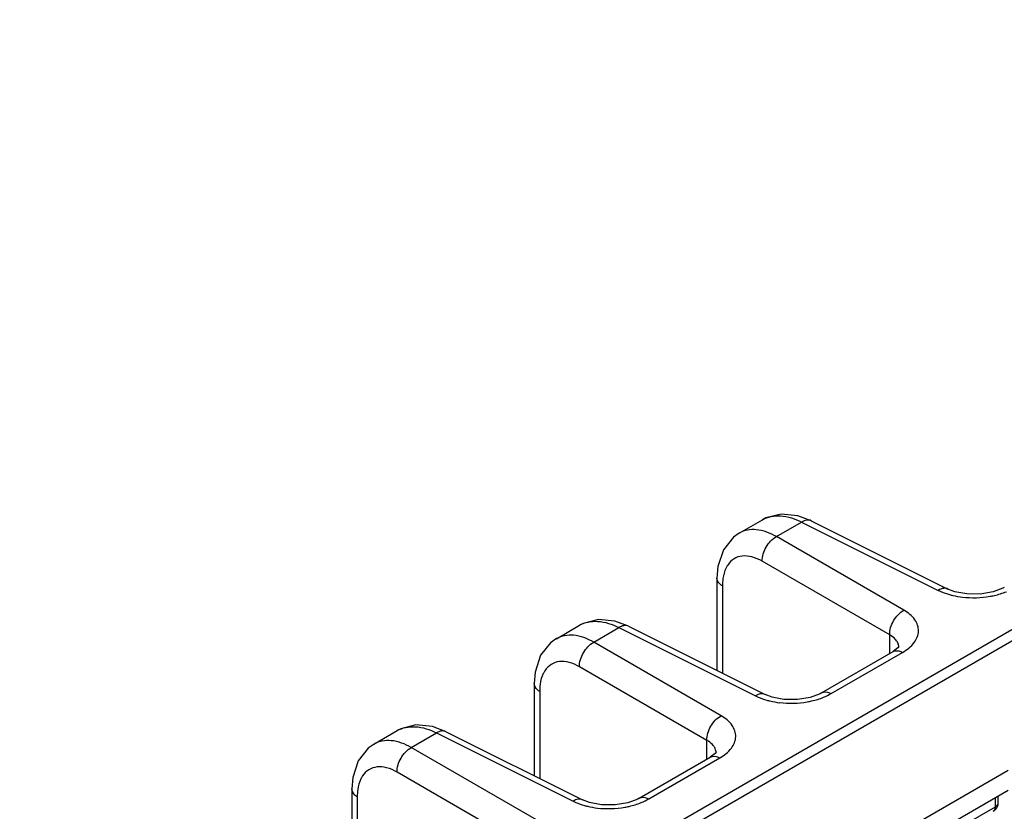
# Model space of a CAD drawing. Header units: inches. Extents: x 0 to 34, y 0 to 22.
# Tile 32 of 133: x 1.7 to 3.1, y 17.4 to 18.5. Entities that reach past the tile are written whole.
import ezdxf

# ---------------------------------------------------------------- set-up
doc = ezdxf.new("R2010")
doc.units = ezdxf.units.IN
doc.header["$LTSCALE"] = 1.87
doc.header["$MEASUREMENT"] = 0
doc.layers.get('0').update_dxf_attribs({"linetype": 'CONTINUOUS'})
doc.layers.add('02___PRT_ALL_AXES', color=7, linetype='CONTINUOUS')

msp = doc.modelspace()

# ---------------------------------------------------------------- linework, layer by layer
at = {"color": 7, "linetype": 'Continuous'}
for p, q in [((1.6863, 16.7896), (7.8795, 20.3655)), ((2.8465, 17.7886), (2.8267, 17.796)), ((2.7409, 17.7704), (2.7749, 17.7901)), ((2.7956, 17.7653), (2.8325, 17.7867)), ((2.8325, 17.7867), (3.0328, 17.6866)), ((2.8465, 17.7886), (3.0467, 17.6885)), ((2.9823, 17.6575), (2.7956, 17.7653)), ((2.9615, 17.6213), (2.7747, 17.7292)), ((2.7084, 17.7047), (2.7084, 17.5691)), ((2.7164, 17.693), (2.7164, 17.5651)), ((3.0468, 17.6885), (3.0467, 17.6885)), ((1.7069, 16.7849), (3.1971, 17.6453)), ((2.5786, 17.6339), (2.5588, 17.6413)), ((2.473, 17.6157), (2.507, 17.6354)), ((2.5277, 17.6107), (2.5647, 17.632)), ((2.5647, 17.632), (2.7649, 17.532)), ((2.5786, 17.6339), (2.7789, 17.5339)), ((2.9615, 17.594), (2.9615, 17.6213)), ((2.7145, 17.5028), (2.5277, 17.6107)), ((2.8616, 17.5363), (2.9664, 17.5968)), ((2.8757, 17.5353), (2.9804, 17.5957)), ((2.9736, 17.6022), (2.9664, 17.5968)), ((2.9664, 17.5968), (2.9664, 17.5968)), ((2.975, 17.603), (2.975, 17.6031)), ((2.6936, 17.4667), (2.5068, 17.5745)), ((2.4405, 17.55), (2.4405, 17.4149)), ((2.4485, 17.5384), (2.4485, 17.411)), ((2.7789, 17.5339), (2.7789, 17.5339)), ((2.2056, 17.4614), (2.2397, 17.481)), ((2.2603, 17.4563), (2.2973, 17.4776)), ((2.3112, 17.4795), (2.2914, 17.487)), ((2.2973, 17.4776), (2.4976, 17.3776)), ((2.3112, 17.4795), (2.5115, 17.3795)), ((2.6936, 17.4393), (2.6936, 17.4667)), ((2.4471, 17.3484), (2.2603, 17.4563)), ((2.7071, 17.4484), (2.7071, 17.4484)), ((2.5943, 17.382), (2.6985, 17.4421)), ((2.6083, 17.3809), (2.7125, 17.4411)), ((2.7057, 17.4476), (2.6985, 17.4421)), ((2.6985, 17.4421), (2.6985, 17.4421)), ((2.4262, 17.3123), (2.2394, 17.4201)), ((2.1732, 17.3956), (2.1732, 17.384)), ((2.1732, 17.384), (2.1732, 17.3231)), ((2.1811, 17.384), (2.1811, 17.3116)), ((2.5115, 17.3795), (2.5115, 17.3795)), ((3.1164, 17.3696), (3.1164, 17.383)), ((3.1207, 17.3756), (3.1207, 17.3855)), ((2.7196, 17.1405), (3.1164, 17.3696))]:
    msp.add_line(p, q, dxfattribs=at)
for points in [[(2.8267, 17.796), (2.8024, 17.7983), (2.7802, 17.7928), (2.7749, 17.79)], [(2.7409, 17.7704), (2.7325, 17.7645), (2.7178, 17.746), (2.7098, 17.7216), (2.7084, 17.7046)], [(3.1295, 17.691), (3.1274, 17.6899), (3.113, 17.6844), (3.0942, 17.6812), (3.0744, 17.6813), (3.0569, 17.6846), (3.0468, 17.6885)], [(2.5588, 17.6413), (2.5346, 17.6437), (2.5123, 17.6381), (2.507, 17.6354)], [(2.473, 17.6158), (2.4646, 17.6098), (2.4499, 17.5914), (2.4419, 17.5669), (2.4405, 17.55)], [(2.975, 17.604), (2.9751, 17.6043), (2.9736, 17.6022)], [(2.8616, 17.5363), (2.8596, 17.5352), (2.8451, 17.5297), (2.8264, 17.5265), (2.8066, 17.5266), (2.7891, 17.5299), (2.7789, 17.5339)], [(2.2914, 17.487), (2.2672, 17.4893), (2.245, 17.4837), (2.2396, 17.481)], [(2.2057, 17.4614), (2.1973, 17.4555), (2.1825, 17.437), (2.1745, 17.4125), (2.1732, 17.3956)], [(2.7072, 17.4493), (2.7072, 17.4496), (2.7057, 17.4476)], [(2.5943, 17.382), (2.5922, 17.3808), (2.5777, 17.3753), (2.559, 17.3721), (2.5392, 17.3722), (2.5217, 17.3756), (2.5115, 17.3795)]]:
    msp.add_lwpolyline(points, dxfattribs=at)
for centre, radius, start, end in [((3.0844, 17.8166), 0.1408, 263.4429, 279.9214), ((2.96, 17.6031), 0.0149, 0.0001, 5.7712), ((2.8165, 17.6619), 0.1408, 263.4429, 279.9214), ((2.6922, 17.4484), 0.0149, 0.0001, 5.7712), ((2.5491, 17.5075), 0.1408, 263.4429, 279.9214)]:
    msp.add_arc(centre, radius, start, end, dxfattribs=at)
for points, knots in [([(2.7749, 17.7901), (2.7827, 17.7946), (2.8036, 17.7983), (2.8229, 17.7916), (2.8325, 17.7867)], [0, 0, 0, 0, 0.454241, 1, 1, 1, 1]), ([(2.8465, 17.7886), (2.8445, 17.7896), (2.8393, 17.7901), (2.8348, 17.7881), (2.8325, 17.7867)], [0, 0, 0, 0, 0.452183, 1, 1, 1, 1]), ([(2.7956, 17.7653), (2.7865, 17.7705), (2.7684, 17.7778), (2.7483, 17.7747), (2.7409, 17.7704)], [0, 0, 0, 0, 0.550041, 1, 1, 1, 1]), ([(2.7747, 17.7292), (2.7745, 17.7364), (2.7792, 17.7507), (2.7892, 17.7619), (2.7956, 17.7653)], [0, 0, 0, 0, 0.499994, 1, 1, 1, 1]), ([(2.7747, 17.7292), (2.7699, 17.7319), (2.7605, 17.7362), (2.7458, 17.7379), (2.7327, 17.7336), (2.7265, 17.7272), (2.7241, 17.7236)], [0, 0, 0, 0, 0.293274, 0.544304, 0.77001, 1, 1, 1, 1]), ([(2.7241, 17.7236), (2.7232, 17.7223), (2.7197, 17.7162), (2.7179, 17.7093), (2.7171, 17.704)], [0, 0, 0, 0, 0.231043, 1, 1, 1, 1]), ([(2.7164, 17.693), (2.7152, 17.6938), (2.7113, 17.6965), (2.7084, 17.7012), (2.7084, 17.7046)], [0, 0, 0, 0, 0.291472, 1, 1, 1, 1]), ([(3.0467, 17.6885), (3.0448, 17.6895), (3.0396, 17.6901), (3.0351, 17.688), (3.0328, 17.6866)], [0, 0, 0, 0, 0.452175, 1, 1, 1, 1]), ([(3.0328, 17.6866), (3.0341, 17.686), (3.0394, 17.6835), (3.045, 17.6816), (3.0493, 17.6804)], [0, 0, 0, 0, 0.239028, 1, 1, 1, 1]), ([(3.0493, 17.6804), (3.0508, 17.6799), (3.0571, 17.6783), (3.0635, 17.6772), (3.0683, 17.6767)], [0, 0, 0, 0, 0.243525, 1, 1, 1, 1]), ([(3.1086, 17.6779), (3.1108, 17.6782), (3.1189, 17.6799), (3.1269, 17.6823), (3.1326, 17.6846)], [0, 0, 0, 0, 0.258644, 1, 1, 1, 1]), ([(2.9615, 17.6213), (2.9613, 17.6285), (2.9659, 17.6429), (2.976, 17.6541), (2.9823, 17.6575)], [0, 0, 0, 0, 0.499994, 1, 1, 1, 1]), ([(2.9804, 17.5957), (2.9868, 17.5995), (2.9978, 17.6077), (3.0061, 17.6266), (2.9992, 17.6458), (2.9885, 17.6539), (2.9823, 17.6575)], [0, 0, 0, 0, 0.282235, 0.508517, 0.729022, 1, 1, 1, 1]), ([(2.507, 17.6354), (2.5149, 17.6399), (2.5357, 17.6437), (2.555, 17.6369), (2.5647, 17.632)], [0, 0, 0, 0, 0.454241, 1, 1, 1, 1]), ([(2.5277, 17.6107), (2.5186, 17.6158), (2.5005, 17.6232), (2.4804, 17.62), (2.473, 17.6158)], [0, 0, 0, 0, 0.550041, 1, 1, 1, 1]), ([(2.5786, 17.6339), (2.5766, 17.6349), (2.5715, 17.6354), (2.5669, 17.6334), (2.5647, 17.632)], [0, 0, 0, 0, 0.452183, 1, 1, 1, 1]), ([(2.9716, 17.6128), (2.971, 17.6137), (2.9682, 17.6171), (2.9645, 17.6197), (2.9615, 17.6213)], [0, 0, 0, 0, 0.228219, 1, 1, 1, 1]), ([(2.5068, 17.5745), (2.5066, 17.5817), (2.5113, 17.596), (2.5214, 17.6072), (2.5277, 17.6107)], [0, 0, 0, 0, 0.499994, 1, 1, 1, 1]), ([(2.9749, 17.6046), (2.9747, 17.6068), (2.9737, 17.6097), (2.9721, 17.6122), (2.9716, 17.6128)], [0, 0, 0, 0, 0.736027, 1, 1, 1, 1]), ([(2.9664, 17.5968), (2.9673, 17.5973), (2.9719, 17.5991), (2.9771, 17.5975), (2.9804, 17.5957)], [0, 0, 0, 0, 0.222727, 1, 1, 1, 1]), ([(2.5068, 17.5745), (2.502, 17.5773), (2.4926, 17.5815), (2.4779, 17.5832), (2.4648, 17.5789), (2.4586, 17.5726), (2.4562, 17.5689)], [0, 0, 0, 0, 0.293274, 0.544304, 0.77001, 1, 1, 1, 1]), ([(2.4562, 17.5689), (2.4553, 17.5676), (2.4519, 17.5615), (2.45, 17.5546), (2.4492, 17.5493)], [0, 0, 0, 0, 0.231043, 1, 1, 1, 1]), ([(2.4485, 17.5384), (2.4473, 17.5391), (2.4434, 17.5419), (2.4405, 17.5466), (2.4405, 17.55)], [0, 0, 0, 0, 0.291472, 1, 1, 1, 1]), ([(2.7789, 17.5339), (2.7769, 17.5348), (2.7718, 17.5354), (2.7672, 17.5334), (2.7649, 17.532)], [0, 0, 0, 0, 0.452175, 1, 1, 1, 1]), ([(2.8617, 17.5363), (2.8626, 17.5369), (2.8672, 17.5386), (2.8724, 17.5371), (2.8757, 17.5353)], [0, 0, 0, 0, 0.222733, 1, 1, 1, 1]), ([(2.7649, 17.532), (2.7662, 17.5313), (2.7715, 17.5289), (2.7771, 17.5269), (2.7814, 17.5257)], [0, 0, 0, 0, 0.239028, 1, 1, 1, 1]), ([(2.7814, 17.5257), (2.7829, 17.5253), (2.7892, 17.5237), (2.7956, 17.5226), (2.8004, 17.522)], [0, 0, 0, 0, 0.243525, 1, 1, 1, 1]), ([(2.8408, 17.5232), (2.8429, 17.5236), (2.851, 17.5252), (2.859, 17.5276), (2.8647, 17.53)], [0, 0, 0, 0, 0.258644, 1, 1, 1, 1]), ([(2.6936, 17.4667), (2.6934, 17.4739), (2.6981, 17.4882), (2.7081, 17.4994), (2.7145, 17.5028)], [0, 0, 0, 0, 0.499994, 1, 1, 1, 1]), ([(2.7125, 17.4411), (2.719, 17.4448), (2.7299, 17.453), (2.7382, 17.4719), (2.7313, 17.4911), (2.7206, 17.4993), (2.7145, 17.5028)], [0, 0, 0, 0, 0.282235, 0.508517, 0.729022, 1, 1, 1, 1]), ([(2.2397, 17.481), (2.2475, 17.4855), (2.2683, 17.4893), (2.2876, 17.4825), (2.2973, 17.4776)], [0, 0, 0, 0, 0.454241, 1, 1, 1, 1]), ([(2.3112, 17.4795), (2.3092, 17.4805), (2.3041, 17.4811), (2.2995, 17.479), (2.2973, 17.4776)], [0, 0, 0, 0, 0.452183, 1, 1, 1, 1]), ([(2.2603, 17.4563), (2.2513, 17.4614), (2.2332, 17.4688), (2.213, 17.4656), (2.2057, 17.4614)], [0, 0, 0, 0, 0.550041, 1, 1, 1, 1]), ([(2.7037, 17.4582), (2.7031, 17.459), (2.7003, 17.4624), (2.6966, 17.465), (2.6936, 17.4667)], [0, 0, 0, 0, 0.228219, 1, 1, 1, 1]), ([(2.2394, 17.4201), (2.2392, 17.4273), (2.2439, 17.4417), (2.254, 17.4529), (2.2603, 17.4563)], [0, 0, 0, 0, 0.499994, 1, 1, 1, 1]), ([(2.707, 17.4499), (2.7068, 17.4521), (2.7058, 17.455), (2.7042, 17.4575), (2.7037, 17.4582)], [0, 0, 0, 0, 0.736027, 1, 1, 1, 1]), ([(2.6985, 17.4421), (2.6994, 17.4427), (2.704, 17.4444), (2.7092, 17.4428), (2.7125, 17.4411)], [0, 0, 0, 0, 0.222727, 1, 1, 1, 1]), ([(2.2394, 17.4201), (2.2347, 17.4229), (2.2252, 17.4271), (2.2105, 17.4288), (2.1974, 17.4246), (2.1912, 17.4182), (2.1888, 17.4146)], [0, 0, 0, 0, 0.293274, 0.544304, 0.77001, 1, 1, 1, 1]), ([(2.1888, 17.4146), (2.1879, 17.4132), (2.1845, 17.4071), (2.1826, 17.4002), (2.1819, 17.3949)], [0, 0, 0, 0, 0.231032, 1, 1, 1, 1]), ([(2.1811, 17.384), (2.1799, 17.3847), (2.1761, 17.3875), (2.1732, 17.3922), (2.1732, 17.3956)], [0, 0, 0, 0, 0.291472, 1, 1, 1, 1]), ([(2.5115, 17.3795), (2.5095, 17.3805), (2.5044, 17.381), (2.4998, 17.379), (2.4976, 17.3776)], [0, 0, 0, 0, 0.452175, 1, 1, 1, 1]), ([(2.4976, 17.3776), (2.4988, 17.377), (2.5042, 17.3745), (2.5097, 17.3725), (2.5141, 17.3713)], [0, 0, 0, 0, 0.239028, 1, 1, 1, 1]), ([(2.5943, 17.382), (2.5952, 17.3825), (2.5998, 17.3842), (2.605, 17.3827), (2.6083, 17.3809)], [0, 0, 0, 0, 0.222733, 1, 1, 1, 1]), ([(2.5141, 17.3713), (2.5156, 17.3709), (2.5218, 17.3693), (2.5282, 17.3682), (2.5331, 17.3676)], [0, 0, 0, 0, 0.243525, 1, 1, 1, 1]), ([(2.5734, 17.3688), (2.5755, 17.3692), (2.5836, 17.3708), (2.5916, 17.3733), (2.5974, 17.3756)], [0, 0, 0, 0, 0.258644, 1, 1, 1, 1]), ([(3.1164, 17.3696), (3.1164, 17.3689), (3.1162, 17.3664), (3.1149, 17.3637), (3.1134, 17.3628)], [0, 0, 0, 0, 0.293997, 1, 1, 1, 1]), ([(3.1164, 17.3696), (3.1171, 17.37), (3.1191, 17.3714), (3.1207, 17.3738), (3.1207, 17.3756)], [0, 0, 0, 0, 0.293964, 1, 1, 1, 1])]:
    msp.add_open_spline(points, degree=3, knots=knots, dxfattribs=at)
for points in [[(2.7171, 17.704), (2.7166, 17.7004), (2.7164, 17.6967), (2.7164, 17.693)], [(2.4492, 17.5493), (2.4487, 17.5457), (2.4485, 17.542), (2.4485, 17.5384)], [(2.8647, 17.53), (2.8685, 17.5315), (2.8722, 17.5332), (2.8757, 17.5353)], [(2.1819, 17.3949), (2.1813, 17.3913), (2.1811, 17.3876), (2.1811, 17.384)], [(2.5974, 17.3756), (2.6011, 17.3771), (2.6048, 17.3789), (2.6083, 17.3809)], [(3.1134, 17.3628), (3.1161, 17.3644), (3.1184, 17.367), (3.1196, 17.3699)], [(3.1196, 17.3699), (3.1203, 17.3717), (3.1207, 17.3737), (3.1207, 17.3756)]]:
    msp.add_open_spline(points, degree=3, dxfattribs=at)
at = {"layer": '02___PRT_ALL_AXES', "color": 7, "linetype": 'Continuous'}
msp.add_line((2.7282, 17.1883), (3.1353, 17.4233), dxfattribs=at)
at = {"layer": '02___PRT_ALL_AXES', "color": 3, "linetype": 'Continuous'}
msp.add_line((2.7282, 17.1589), (3.1353, 17.394), dxfattribs=at)

doc.saveas('drawing.dxf')
